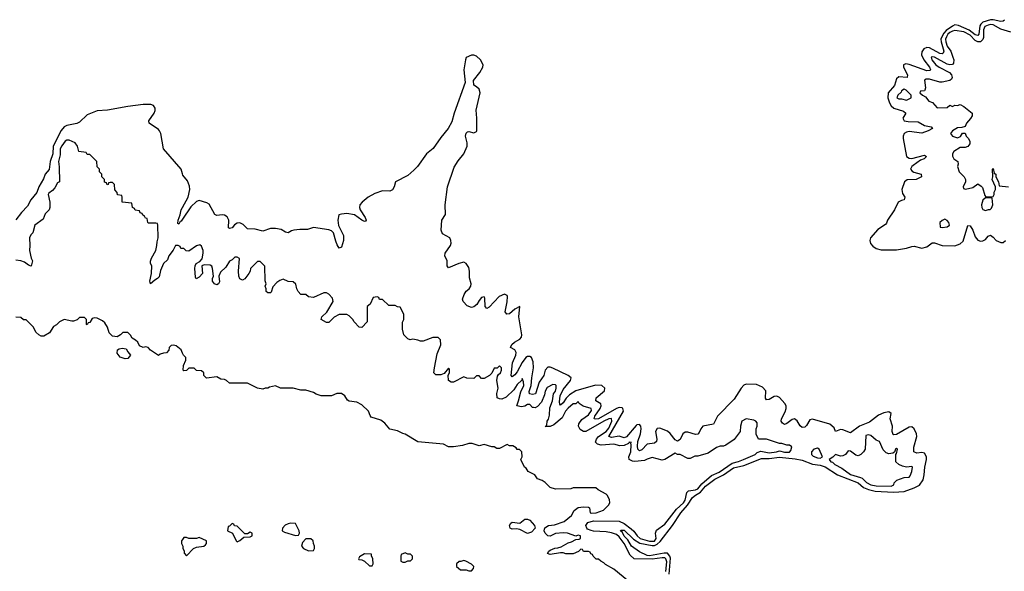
# Model space of a CAD drawing. Header units: inches. Extents: x 2710684 to 2828758, y 857022 to 965663.
# Tile 84 of 256: x 2728720 to 2736458, y 911011 to 915344. Entities that reach past the tile are written whole.
import ezdxf

# ---------------------------------------------------------------- set-up
doc = ezdxf.new("R2010")
doc.units = ezdxf.units.IN
doc.header["$MEASUREMENT"] = 0
doc.layers.add('C7921', color=7, linetype='Continuous')
doc.layers.add('C7931', color=7, linetype='Continuous')

msp = doc.modelspace()

# ---------------------------------------------------------------- linework, layer by layer
at = {"layer": 'C7921', "color": 4}
for points, elevation in [([(2730000, 914133.4), (2729989.5, 914170), (2729849.6, 914329.6), (2729828, 914450), (2729819.6, 914470), (2729810, 914482), (2729737.2, 914530), (2729735.1, 914550), (2729777.6, 914610), (2729785.6, 914630), (2729785.1, 914650), (2729772, 914670), (2729750, 914678.9), (2729690, 914677.3), (2729570, 914663.5), (2729410, 914634.6), (2729330, 914628.6), (2729250, 914597.4), (2729190, 914538), (2729170, 914529.4), (2729090, 914514), (2729070, 914502), (2729047, 914473), (2728982.3, 914350), (2728981.5, 914290), (2728958.9, 914230), (2728951.5, 914168.5), (2728920.5, 914130), (2728906.2, 914093.8), (2728870.4, 914030), (2728853.7, 913986.3), (2728807.7, 913930), (2728780.5, 913879.5), (2728734, 913830), (2728688.6, 913771.4)], 4), ([(2730000, 913546.6), (2729987.3, 913547.3), (2729982, 913562), (2729966, 913570), (2729944.7, 913570), (2729926, 913534), (2729892, 913490), (2729881, 913459), (2729851.3, 913430), (2729825.4, 913374.6), (2729814.8, 913325.2), (2729802, 913310), (2729781, 913299), (2729749, 913269), (2729742, 913290), (2729755.3, 913350), (2729758, 913410), (2729748.4, 913428.4), (2729748.4, 913448.4), (2729755.3, 913470), (2729788.7, 913530), (2729799, 913570), (2729800.2, 913599.8), (2729808, 913630), (2729806, 913730), (2729802, 913742), (2729790, 913746), (2729730, 913746), (2729726, 913750), (2729722, 913782), (2729710, 913786), (2729702, 913802), (2729688, 913808), (2729682, 913822), (2729667.3, 913827.3), (2729662, 913842), (2729627.3, 913847.3), (2729622, 913862), (2729606, 913870), (2729602, 913902), (2729526, 913910), (2729526, 913950), (2729522, 913962), (2729488.4, 913968.4), (2729487.3, 913987.3), (2729468.4, 914008.4), (2729466, 914050), (2729450, 914066), (2729430, 914066), (2729418, 914062), (2729414, 914050), (2729408, 914048), (2729402, 914062), (2729387.3, 914067.3), (2729386, 914090), (2729366, 914110), (2729366, 914130), (2729346, 914150), (2729346, 914170), (2729328.4, 914188.4), (2729326, 914230), (2729270, 914286), (2729250, 914286), (2729242, 914302), (2729186, 914310), (2729175.3, 914350), (2729156.5, 914376.5), (2729110, 914399), (2729090, 914399), (2729078, 914390), (2729050, 914354), (2729039.1, 914330), (2729037.1, 914282.9), (2729025.5, 914230), (2729030.9, 914189.1), (2729034, 914070), (2729018, 914062), (2728996.9, 914023.1), (2728978.8, 914001.2), (2728950, 913982), (2728944, 913970), (2728958, 913910), (2728958, 913870), (2728952, 913850), (2728921, 913819), (2728903.6, 913776.4), (2728838, 913730), (2728822, 913670), (2728806.4, 913653.6), (2728798, 913630), (2728801, 913570), (2728796, 913530), (2728811, 913470), (2728821, 913450), (2728810, 913408), (2728790, 913415.3), (2728758.4, 913438.4), (2728730, 913449.4), (2728690, 913454)], 8), ([(2730000, 913776), (2729990, 913760.9), (2729982, 913758), (2729970, 913739), (2729962, 913742), (2729965.1, 913770), (2729981.3, 913810), (2729989.8, 913850.2), (2730000, 913869.4)], 4), ([(2730000, 912725.5), (2729988, 912750), (2729950, 912782), (2729930, 912788), (2729910, 912786), (2729894, 912770), (2729891.6, 912748.4), (2729872.7, 912727.3), (2729850, 912726), (2729823.6, 912716.4), (2729810, 912706), (2729748.7, 912748.7), (2729730, 912768), (2729710, 912774), (2729690, 912768), (2729662, 912782), (2729648, 912810), (2729630, 912828), (2729603.1, 912843.1), (2729590, 912866), (2729570, 912886), (2729530, 912888), (2729511.3, 912868.7), (2729486, 912854), (2729450, 912859), (2729424.4, 912884.4), (2729410, 912928.7), (2729390, 912962), (2729370, 912979), (2729330, 912999), (2729310, 913002), (2729290, 912998), (2729270, 912966), (2729258, 912962), (2729250, 912946), (2729246, 912950), (2729246, 912990), (2729230, 913006), (2729190, 913006), (2729172.7, 912987.3), (2729143.6, 912976.4), (2729130, 912975.3), (2729070, 912988), (2729034, 912970), (2729010, 912946), (2728985.4, 912934.6), (2728955.3, 912884.7), (2728910, 912858), (2728890, 912858), (2728870, 912868), (2728848, 912890), (2728828.4, 912928.4), (2728770, 912986), (2728750, 912986), (2728730, 913006), (2728688.4, 913008.4)], 12), ([(2730000, 911262.4), (2729992, 911250), (2729992, 911230), (2730000, 911214)], 16)]:
    msp.add_lwpolyline(points, dxfattribs=dict(at, elevation=elevation))
at = {"layer": 'C7921', "color": 4, "elevation": 12}
msp.add_lwpolyline([(2729550, 912681.2), (2729510, 912694), (2729485.6, 912725.6), (2729488.7, 912750), (2729500.9, 912759.1), (2729524.7, 912764.7), (2729558, 912758), (2729570, 912734), (2729592, 912710), (2729570, 912684)], close=True, dxfattribs=at)
at = {"layer": 'C7931', "color": 4}
for points, elevation in [([(2736460, 915340), (2736450, 915332.6), (2736430, 915330.8), (2736370, 915344), (2736350, 915343.4), (2736290, 915323.5), (2736273.6, 915310), (2736264.7, 915295.3), (2736257.6, 915230), (2736250, 915219.7), (2736230, 915224.8), (2736182.3, 915262.3), (2736099, 915299), (2736070, 915302.4), (2736050, 915293.1), (2736001.9, 915258.1), (2735982.8, 915237.2), (2735966.5, 915210), (2735960.2, 915190), (2735961.4, 915170), (2735983.9, 915096.1), (2735978.6, 915081.4), (2735970, 915076.3), (2735950, 915079.8), (2735870, 915122.8), (2735850, 915124.8), (2735824.6, 915115.4), (2735808.7, 915091.3), (2735807.9, 915067.9), (2735826, 915030), (2735868.8, 914970), (2735878, 914950), (2735875.1, 914944.9), (2735850, 914941.7), (2735710, 914992.8), (2735683.9, 914996.1), (2735666.7, 914990), (2735666.5, 914970), (2735698, 914910), (2735694, 914890), (2735630, 914894.2), (2735610, 914879.6), (2735594, 914826), (2735546.2, 914770), (2735542.2, 914730), (2735555.5, 914690), (2735568.2, 914668.2), (2735590, 914650.2), (2735664.4, 914624.4), (2735682.8, 914610), (2735660.5, 914570), (2735670.8, 914550), (2735703.2, 914543.2), (2735781.7, 914541.7), (2735830, 914513.7), (2735882.8, 914502.8), (2735894.8, 914490), (2735859.1, 914470), (2735810, 914452.3), (2735710, 914465.6), (2735690, 914461.5), (2735670, 914449.3), (2735662.7, 914430), (2735664, 914410), (2735690.4, 914270), (2735710, 914256), (2735730, 914254.3), (2735830, 914280.5), (2735846.8, 914270), (2735826.8, 914250), (2735800.5, 914239.5), (2735740.9, 914199.1), (2735730.4, 914190), (2735720.4, 914170), (2735733.1, 914153.1), (2735745.8, 914145.8), (2735804.7, 914130), (2735806, 914110), (2735764.7, 914090), (2735694.5, 914085.5), (2735672.2, 914070), (2735651.7, 914010), (2735658, 913978), (2735676, 913950), (2735672, 913930), (2735650, 913924.2), (2735624.4, 913910), (2735593.7, 913850), (2735539.5, 913770), (2735533.1, 913746.9), (2735524.8, 913735.2), (2735463.6, 913696.4), (2735406.3, 913630), (2735401.7, 913610), (2735407.1, 913587.1), (2735424.1, 913564.1), (2735450, 913545.7), (2735490, 913535.6), (2735610, 913536.9), (2735690, 913549.2), (2735730, 913563.6), (2735750, 913564.9), (2735810.2, 913550.2), (2735850, 913559.6), (2735890, 913590.4), (2735910, 913590.3), (2735970, 913569.2), (2736070, 913567.9), (2736110, 913582.3), (2736134.4, 913605.6), (2736170, 913726.8), (2736190, 913724.9), (2736210.2, 913690.2), (2736230, 913639.3), (2736250, 913613.1), (2736270, 913604.7), (2736290, 913606.7), (2736310, 913618.7), (2736330, 913643.8), (2736350, 913650.5), (2736370, 913637.1), (2736392.7, 913610), (2736430, 913593.1), (2736450, 913594), (2736467.6, 913610)], 4), ([(2736510, 915246), (2736430, 915269.4), (2736370, 915303.6), (2736350, 915306.3), (2736330, 915302), (2736304.2, 915290), (2736295.2, 915264.8), (2736294.9, 915205.1), (2736290, 915189.3), (2736270, 915171.3), (2736250, 915171.1), (2736230, 915180.5), (2736190, 915222.7), (2736139.3, 915250), (2736070, 915259.1), (2736050, 915254), (2736030, 915242.3), (2736014.9, 915230), (2736002.4, 915210), (2735996, 915190), (2735997.4, 915170), (2736010, 915136.3), (2736036.5, 915096.5), (2736054.4, 915050), (2736061.6, 915030), (2736058, 915002), (2736050, 914993.2), (2736030.7, 914989.3), (2736010, 914994.5), (2735910, 915049), (2735890, 915053.2), (2735882, 915050), (2735887.3, 915030), (2735918.8, 914990), (2735946.8, 914970), (2736028.2, 914928.2), (2736042.8, 914910), (2736046.8, 914890), (2736042.8, 914877.2), (2736030, 914866), (2735970, 914854.5), (2735950, 914854.5), (2735870, 914877), (2735843.5, 914876.5), (2735831.6, 914868.4), (2735838, 914810), (2735834, 914790), (2735830, 914786), (2735798, 914782), (2735794, 914770), (2735814, 914750), (2735838, 914738), (2735865.4, 914705.4), (2735892.7, 914692.7), (2735930, 914652), (2736010, 914654), (2736030, 914672), (2736050, 914662), (2736070, 914672), (2736090, 914671.3), (2736110, 914678), (2736141, 914661), (2736204.7, 914610), (2736206, 914590), (2736192.8, 914567.2), (2736161, 914530), (2736150, 914506), (2736123.6, 914496.4), (2736090, 914494), (2736052, 914470), (2736034, 914450), (2736052, 914430), (2736090, 914416), (2736112.9, 914427.1), (2736130, 914454), (2736150, 914454), (2736158, 914430), (2736173.7, 914413.7), (2736186, 914390), (2736186, 914370), (2736170, 914349), (2736150, 914339), (2736110, 914341.2), (2736061, 914310), (2736051, 914290), (2736051.1, 914271.1), (2736062, 914250), (2736092, 914230), (2736096, 914210), (2736091, 914190), (2736102, 914150), (2736142, 914110), (2736154, 914090), (2736152, 914070), (2736134, 914030), (2736138, 914018), (2736154, 914014), (2736210, 914026), (2736250, 914054), (2736276.9, 914036.9), (2736285.4, 914025.4), (2736303.6, 913963.6), (2736312.7, 913952.7), (2736370, 913954), (2736378, 913970), (2736378, 913990), (2736388.7, 914010), (2736388.7, 914030), (2736362, 914090), (2736368, 914110), (2736366, 914170), (2736370, 914174), (2736378, 914138), (2736392, 914130), (2736392, 914110), (2736412, 914070), (2736418, 914038), (2736490, 914032)], 8), ([(2733825, 910990), (2733834.1, 911114.1), (2733830.5, 911130.5), (2733810, 911152.7), (2733785.7, 911154.3), (2733670, 911133.6), (2733650, 911136.4), (2733590, 911164), (2733529.2, 911209.2), (2733498.4, 911258.4), (2733470, 911287.8), (2733456.9, 911316.9), (2733442.7, 911330), (2733444.5, 911335.5), (2733470, 911333.7), (2733542.6, 911262.6), (2733593, 911233), (2733690, 911213.2), (2733710, 911215), (2733730, 911223.5), (2733754.6, 911245.4), (2733849.8, 911370), (2733914.5, 911470), (2733967, 911530), (2734007.9, 911592.1), (2734029.9, 911610.1), (2734070, 911632.2), (2734110, 911680.7), (2734184, 911736), (2734251.1, 911768.9), (2734330, 911822.9), (2734410, 911842.7), (2734550, 911898), (2734610, 911897.8), (2734690, 911907.7), (2734814, 911894), (2734870, 911883.2), (2734950, 911852.1), (2735010, 911845.8), (2735050, 911833), (2735146.7, 911770), (2735310, 911705.2), (2735352, 911670), (2735390, 911652.9), (2735441.7, 911641.7), (2735587.2, 911632.8), (2735670, 911638.9), (2735750, 911665.8), (2735792, 911688), (2735819.3, 911730), (2735828.5, 911770), (2735832.1, 911830), (2735847.4, 911890), (2735847.1, 911910), (2735830, 911938.7), (2735810, 911944.4), (2735770, 911940.5), (2735747.3, 911950), (2735746.7, 911986.7), (2735769.7, 912070), (2735768.3, 912090), (2735750, 912129.5), (2735730, 912147.3), (2735710, 912143.6), (2735610, 912085.1), (2735590, 912082), (2735585.4, 912085.4), (2735576.9, 912110), (2735578.3, 912150), (2735559.7, 912210), (2735569.4, 912250), (2735550, 912265.1), (2735510, 912257.3), (2735470, 912237.3), (2735397.7, 912182.3), (2735320.5, 912150), (2735250, 912098), (2735190, 912122), (2735170, 912125.2), (2735130, 912108.7), (2735119.5, 912139.5), (2735086.5, 912166.5), (2734950, 912205.1), (2734930, 912201.2), (2734903.1, 912156.9), (2734890, 912143.7), (2734870, 912140.9), (2734853, 912153), (2734830, 912192.3), (2734810, 912209.6), (2734790, 912202.4), (2734750, 912171.6), (2734730, 912163.7), (2734713.8, 912173.8), (2734705.1, 912190), (2734708, 912210), (2734736.3, 912263.7), (2734742.8, 912290), (2734742.4, 912310), (2734732.4, 912330), (2734690, 912375.8), (2734670, 912387.3), (2734650, 912385.1), (2734610, 912361.3), (2734590, 912358), (2734580.7, 912370), (2734584.8, 912430), (2734558.1, 912458.1), (2734510, 912478.2), (2734430, 912480.5), (2734410, 912473), (2734388.9, 912450), (2734336.1, 912363.9), (2734202.6, 912230), (2734172.3, 912167.7), (2734089.3, 912150.7), (2734072.2, 912130), (2734059.6, 912100.4), (2734050.3, 912089.7), (2734030, 912086), (2733970, 912105.3), (2733950, 912103.9), (2733931.8, 912090), (2733910, 912047.3), (2733890, 912034.3), (2733870, 912043.5), (2733832.4, 912092.4), (2733810, 912110.9), (2733750, 912135.8), (2733730, 912133), (2733716.5, 912110), (2733726.7, 912050), (2733724.9, 912030), (2733710, 912017.4), (2733650, 912010.9), (2733610, 911965.6), (2733590, 911957), (2733578.4, 911970), (2733573.9, 911993.9), (2733578, 912030), (2733597.7, 912090), (2733603.8, 912130), (2733601, 912150), (2733590, 912163.5), (2733570, 912161.1), (2733564.1, 912155.9), (2733490, 912067.3), (2733470, 912059.6), (2733430, 912074), (2733370, 912062.6), (2733349.7, 912069.7), (2733464.4, 912270), (2733460.5, 912290), (2733454.7, 912294.7), (2733430, 912297.2), (2733410, 912289.8), (2733270, 912209.8), (2733245.4, 912205.4), (2733234, 912210), (2733240.5, 912230), (2733281, 912290), (2733289.6, 912310), (2733287.2, 912327.2), (2733246.6, 912350), (2733250, 912372.7), (2733315.8, 912430), (2733317.4, 912450), (2733296.2, 912470), (2733245.8, 912474.2), (2733090, 912429.8), (2733041.3, 912398.7), (2733013.8, 912370), (2732990, 912334.5), (2732970, 912317.2), (2732963.9, 912323.9), (2732961.4, 912341.5), (2732966.6, 912390), (2732990, 912438.7), (2733049.7, 912510), (2733055.1, 912530), (2733029.6, 912550), (2732910, 912607.7), (2732890, 912614.8), (2732870, 912614.5), (2732850, 912592), (2732838.5, 912550), (2732802.4, 912497.6), (2732773.6, 912406.4), (2732750, 912399.6), (2732725.9, 912405.9), (2732724.9, 912424.9), (2732739.3, 912470), (2732743.7, 912530), (2732758, 912610), (2732755.8, 912655.8), (2732741.1, 912690), (2732730, 912699.2), (2732710, 912698.7), (2732698.9, 912690), (2732668.8, 912651.2), (2732630, 912578.7), (2732610, 912553.6), (2732590, 912539.3), (2732582, 912550), (2732591.9, 912650), (2732618.4, 912710), (2732622.7, 912730), (2732611.7, 912751.7), (2732578, 912770), (2732586.8, 912793.2), (2732609, 912811), (2732650, 912833.4), (2732662.7, 912850), (2732665.8, 912870), (2732641.6, 913010), (2732651.5, 913091.5), (2732611, 913070), (2732570, 913033.2), (2732548, 913030), (2732534, 913050), (2732551.3, 913128.7), (2732553.6, 913170), (2732550, 913177.2), (2732530, 913189.3), (2732488.9, 913171.1), (2732410, 913085.2), (2732390, 913075.3), (2732379, 913090), (2732376.5, 913156.5), (2732370, 913168), (2732350, 913161.2), (2732330, 913137.2), (2732313.3, 913106.7), (2732290, 913089.5), (2732270, 913084.5), (2732236.6, 913096.6), (2732205.2, 913130), (2732200.9, 913150), (2732213.8, 913186.2), (2732230, 913211), (2732252.3, 913230), (2732265.2, 913250), (2732269.2, 913270), (2732256, 913316), (2732255.1, 913370), (2732250, 913398), (2732230, 913428.7), (2732210, 913439), (2732170, 913429.4), (2732090, 913395.3), (2732079, 913410), (2732079, 913450), (2732062, 913490), (2732064, 913510), (2732104.5, 913570), (2732109.6, 913590), (2732109.4, 913610), (2732101.2, 913630), (2732042.5, 913662.5), (2732032.7, 913690), (2732037.2, 913770), (2732066.3, 913813.7), (2732064.7, 913890), (2732081.7, 914030), (2732134.5, 914185.5), (2732165.3, 914234.7), (2732210, 914290.6), (2732237, 914350), (2732237, 914377), (2732224, 914430), (2732230, 914454), (2732238, 914462), (2732250, 914464.7), (2732290, 914456), (2732310, 914464.7), (2732312.3, 914470), (2732313.6, 914570), (2732306.6, 914633.4), (2732339, 914770), (2732330, 914798), (2732310, 914818), (2732288, 914830), (2732287.3, 914867.3), (2732337.2, 914930), (2732359.3, 914970), (2732361.2, 914990), (2732342, 915030), (2732310, 915058), (2732290, 915066), (2732270, 915066), (2732230, 915048), (2732222.8, 915030), (2732210.6, 914950), (2732221, 914850), (2732135.6, 914610), (2732117.2, 914542.8), (2732086.7, 914490), (2732030, 914419.6), (2731970, 914333), (2731916.4, 914290), (2731845.2, 914190), (2731818, 914162), (2731770, 914121.1), (2731672.7, 914070), (2731662.6, 914030), (2731650, 914007), (2731630, 913996.9), (2731570, 913999.2), (2731510, 913979.2), (2731459.3, 913950), (2731410.5, 913910), (2731393, 913890), (2731390.5, 913870), (2731396.3, 913850), (2731434.8, 913790), (2731442, 913770), (2731438, 913762), (2731430, 913758), (2731410, 913769), (2731350, 913812.3), (2731290, 913820.9), (2731250, 913817.6), (2731227.7, 913810), (2731220.4, 913770), (2731226.7, 913726.7), (2731266, 913650), (2731264.7, 913610), (2731250, 913558), (2731231.6, 913548.4), (2731214.6, 913574.6), (2731203.2, 913603.2), (2731185.1, 913670), (2731170, 913685.1), (2731150, 913694.3), (2731030, 913711.8), (2730983, 913697), (2730922.8, 913697.2), (2730874, 913690), (2730855.3, 913684.7), (2730830, 913668.7), (2730810, 913675.3), (2730775.8, 913695.8), (2730730, 913703.6), (2730690, 913703.7), (2730630, 913682.7), (2730570, 913698.4), (2730510, 913700.9), (2730476, 913736), (2730450, 913747.6), (2730430, 913745.1), (2730408.4, 913731.6), (2730390, 913709), (2730370, 913704), (2730362, 913710), (2730362.4, 913770), (2730350, 913796.2), (2730330, 913807.8), (2730310, 913811.6), (2730270, 913806.6), (2730254.2, 913814.2), (2730210, 913895.1), (2730190, 913906), (2730130, 913922.7), (2730110, 913916.2), (2730065.3, 913874.7), (2730000, 913776)], 4), ([(2730000, 913869.4), (2730043, 913950), (2730056.4, 914010), (2730055.6, 914035.6), (2730037.7, 914077.7), (2730003, 914123), (2730000, 914133.4)], 4), ([(2733799.1, 911010), (2733804.7, 911084.7), (2733798.3, 911110), (2733790, 911117.3), (2733770, 911118.4), (2733690, 911107.3), (2733549.6, 911109.6), (2733518, 911138), (2733469.7, 911230), (2733430, 911282.6), (2733410, 911299.8), (2733370, 911314.4), (2733330, 911320.8), (2733230, 911326.8), (2733211.5, 911331.5), (2733183.2, 911343.2), (2733175.8, 911350), (2733168.3, 911370), (2733185.8, 911394.2), (2733230, 911408.2), (2733430, 911405.2), (2733470, 911387.6), (2733525.5, 911345.4), (2733545.9, 911325.9), (2733571.8, 911290), (2733596.4, 911270), (2733670, 911247.8), (2733710, 911249.3), (2733722, 911270), (2733717, 911310), (2733725.6, 911334.4), (2733790, 911382.8), (2733880.4, 911499.6), (2733936.3, 911550), (2733950, 911571.3), (2733964, 911630), (2733976, 911644), (2734030, 911652.2), (2734050, 911660.3), (2734081.5, 911698.5), (2734157.4, 911762.6), (2734217, 911790), (2734318.5, 911861.5), (2734370, 911874), (2734408.7, 911890), (2734499, 911930), (2734516.2, 911943.8), (2734544.7, 911955.3), (2734610, 911943), (2734668, 911950), (2734690, 911958), (2734730, 911946.4), (2734770, 911948), (2734780.2, 911959.8), (2734788, 911990), (2734770, 912002), (2734750, 912002), (2734710, 912014), (2734690, 912015.3), (2734590, 912048.7), (2734526, 912050), (2734508.7, 912088.7), (2734508.7, 912130), (2734515.3, 912150), (2734516.4, 912176.4), (2734506, 912190), (2734490, 912198), (2734430, 912208), (2734394, 912190), (2734384.7, 912150), (2734382, 912110), (2734334.4, 912045.6), (2734270, 912002), (2734250, 911995.3), (2734225.4, 911994.6), (2734196.9, 911983.1), (2734130, 911939), (2734050, 911915.3), (2734025.4, 911914.6), (2733990, 911898), (2733970, 911898), (2733910, 911928), (2733888.9, 911928.9), (2733870, 911938), (2733790.7, 911889.3), (2733770, 911884), (2733690, 911904), (2733650, 911893.2), (2733630, 911882.7), (2733554.2, 911874.2), (2733536.2, 911876.2), (2733509.6, 911889.6), (2733506.6, 911910), (2733523, 911950), (2733525.6, 912005.6), (2733522, 912018), (2733526, 912026), (2733518, 912022), (2733510, 912025.2), (2733503.9, 912016.1), (2733470, 911998.7), (2733435.9, 911995.9), (2733389.4, 912009.4), (2733290, 912001.6), (2733262, 912010), (2733245.6, 912025.6), (2733252, 912050), (2733269.4, 912070), (2733329.6, 912110), (2733350, 912135.5), (2733372.8, 912190), (2733372, 912212), (2733350, 912209.4), (2733310.7, 912190), (2733170, 912109.4), (2733149.6, 912109.6), (2733125.8, 912125.8), (2733112.7, 912150), (2733114, 912170), (2733137.5, 912202.5), (2733190, 912241.6), (2733213.8, 912273.8), (2733211, 912291), (2733149.2, 912309.2), (2733118, 912330), (2733110, 912346), (2733090, 912328), (2733070, 912328), (2733030, 912293.2), (2733008.2, 912270), (2732983.7, 912216.3), (2732917.5, 912162.5), (2732890, 912149), (2732849.2, 912149.2), (2732862, 912158), (2732865.2, 912190), (2732874.5, 912205.5), (2732882.5, 912237.5), (2732885.8, 912294.2), (2732906, 912350), (2732914.8, 912405.2), (2732930, 912426), (2732937.2, 912450), (2732935.3, 912470), (2732930, 912475.3), (2732910, 912478), (2732865.4, 912454.6), (2732850, 912426), (2732843.4, 912396.6), (2732819.5, 912340.5), (2732790, 912306), (2732770, 912296), (2732757.2, 912297.2), (2732750, 912299), (2732730, 912321.2), (2732721.2, 912321.2), (2732710, 912320.9), (2732690.4, 912309.6), (2732662.7, 912302.7), (2732626, 912310), (2732640.9, 912350), (2732658, 912422), (2732681.2, 912470), (2732680.4, 912500.4), (2732670, 912526), (2732666.4, 912513.6), (2732630, 912479), (2732602.4, 912437.6), (2732542, 912378), (2732510, 912362.7), (2732490, 912365.2), (2732473.6, 912373.6), (2732469.1, 912409.1), (2732480.9, 912450), (2732469, 912511), (2732475.3, 912544.7), (2732482, 912558), (2732498, 912570), (2732506, 912590), (2732506, 912610), (2732490, 912626), (2732472.7, 912607.3), (2732450, 912606), (2732431.1, 912568.9), (2732410.9, 912549.1), (2732370, 912526), (2732350, 912526), (2732330, 912546), (2732310, 912546), (2732290, 912526), (2732232.7, 912527.3), (2732210, 912538), (2732130, 912498), (2732110, 912498), (2732088.7, 912510), (2732088, 912552), (2732098, 912570), (2732098, 912598), (2732090, 912606), (2732056, 912564), (2732030, 912554), (2731990, 912555.3), (2731975.3, 912570), (2731979.3, 912610), (2732000.9, 912719.1), (2732028.7, 912790), (2732028, 912830), (2732010, 912848), (2731967.3, 912847.3), (2731890, 912818), (2731870, 912818), (2731850, 912828), (2731810, 912835.3), (2731788.9, 912828.9), (2731770, 912838), (2731738, 912870), (2731727.3, 912912.7), (2731727.3, 912967.3), (2731738, 912990), (2731738, 913030), (2731710, 913086), (2731688.4, 913088.4), (2731670, 913098), (2731620.4, 913100.4), (2731570, 913146), (2731547.3, 913147.3), (2731542, 913162), (2731530, 913166), (2731498, 913162), (2731474, 913110), (2731452, 913090), (2731452, 912970), (2731410, 912926), (2731388.9, 912928.9), (2731348, 912970), (2731338, 912990), (2731310, 913018), (2731290, 913028.7), (2731230, 913028), (2731191.6, 913008.4), (2731150, 912966), (2731130, 912966), (2731088.7, 912990), (2731095.3, 913010), (2731132.5, 913047.5), (2731184, 913130), (2731178, 913158), (2731150, 913188.7), (2731130, 913198), (2731110, 913198), (2731030, 913162), (2730988.4, 913168.4), (2730970, 913186), (2730930, 913186), (2730908.4, 913208.4), (2730898, 913230), (2730890, 913266), (2730870, 913286), (2730830, 913288), (2730790, 913306), (2730763.6, 913296.4), (2730739.6, 913280.4), (2730710, 913246), (2730696.9, 913203.1), (2730690, 913198), (2730670, 913198), (2730658, 913210), (2730658, 913230), (2730648.7, 913250), (2730658, 913270), (2730648.4, 913291.6), (2730647.3, 913407.3), (2730610, 913446), (2730590, 913446), (2730534, 913390), (2730532, 913370), (2730522, 913350), (2730490, 913308), (2730470, 913298), (2730450, 913308), (2730442, 913330), (2730439, 913370), (2730447.3, 913467.3), (2730430, 913478), (2730410, 913478), (2730390, 913458), (2730370, 913448), (2730339.8, 913400.2), (2730298, 913362), (2730284.7, 913330), (2730290, 913286), (2730282, 913270), (2730270, 913262), (2730250, 913268.7), (2730235.3, 913290), (2730235.3, 913310), (2730242, 913330), (2730235.3, 913390), (2730228.9, 913408.9), (2730217.2, 913417.2), (2730170, 913419), (2730152, 913410), (2730156, 913350), (2730130, 913322), (2730107.3, 913307.3), (2730102, 913322), (2730095.3, 913390), (2730098, 913410), (2730108, 913430), (2730135.3, 913444.7), (2730153.2, 913466.8), (2730162, 913510), (2730162, 913530), (2730150, 913566), (2730135.3, 913575.3), (2730110, 913568.7), (2730050, 913526), (2730028.4, 913528.4), (2730010, 913546), (2730000, 913546.6)], 8), ([(2733506, 910930), (2733388.9, 911028.9), (2733324.7, 911064.7), (2733310, 911078), (2733286, 911090), (2733270, 911106), (2733250, 911106), (2733226, 911130), (2733222, 911142), (2733207.3, 911147.3), (2733202, 911162), (2733190, 911166), (2733150, 911166), (2733142, 911182), (2733130, 911186), (2733112.7, 911167.3), (2733070, 911148), (2733011.1, 911148.9), (2732990, 911155.3), (2732970, 911155.3), (2732890, 911142), (2732868, 911150), (2732878, 911170), (2732890, 911178), (2732926.8, 911193.2), (2732950, 911194.8), (2732976.5, 911203.5), (2733030, 911234.8), (2733057.2, 911242.8), (2733090, 911262), (2733116.4, 911263.6), (2733126, 911270), (2733126, 911290), (2733110, 911295.3), (2733090, 911286), (2733026, 911310), (2732990, 911313.2), (2732930.6, 911309.4), (2732890, 911286.6), (2732870, 911289.3), (2732849.6, 911309.6), (2732840.9, 911330), (2732848, 911352), (2732875.3, 911370), (2732922.9, 911377.1), (2732998.7, 911401.3), (2733055.3, 911450), (2733078, 911490), (2733110, 911512), (2733150, 911518), (2733190, 911516), (2733198, 911510), (2733202, 911470), (2733210, 911466.8), (2733250, 911471), (2733308.9, 911491.1), (2733348, 911530), (2733358, 911550), (2733356.4, 911576.4), (2733338, 911610), (2733330, 911618), (2733266, 911650), (2733247.3, 911667.3), (2733110, 911668), (2733070, 911666), (2733050, 911658), (2732930, 911655.3), (2732889.2, 911669.2), (2732850, 911709), (2732824.7, 911724.7), (2732790, 911738), (2732768.4, 911768.4), (2732716.4, 911796.4), (2732700.4, 911820.4), (2732686, 911830), (2732658, 911890), (2732668, 911910), (2732666, 911950), (2732647.3, 911967.3), (2732630, 911968), (2732620.4, 911980.4), (2732596.4, 911996.4), (2732570, 911998), (2732550, 912006), (2732490, 911975.3), (2732470, 911975.3), (2732450, 911988), (2732430, 911988.7), (2732370, 912008), (2732330, 911998), (2732274.6, 912014.6), (2732250, 912015.3), (2732199.8, 912000.2), (2732128.9, 911988.9), (2732090, 911988.7), (2732050, 912008.7), (2731850, 912029), (2731750, 912089), (2731730, 912094), (2731690, 912114), (2731630, 912128.7), (2731590, 912174), (2731557.5, 912197.5), (2731483.1, 912223.1), (2731474.6, 912234.6), (2731462, 912270), (2731410, 912319), (2731370, 912339), (2731310, 912348), (2731295.3, 912355.3), (2731275.3, 912390), (2731250, 912408.7), (2731211.6, 912408.4), (2731170, 912388.7), (2731090, 912388.7), (2731050, 912402), (2731030, 912415.3), (2730970, 912435.3), (2730930, 912435.3), (2730870, 912448.7), (2730770, 912448.7), (2730730, 912468), (2730682.8, 912457.2), (2730670, 912448.7), (2730650, 912448.7), (2730630, 912442), (2730588.9, 912448.9), (2730510, 912488), (2730368.4, 912488.4), (2730346, 912510), (2730330, 912518), (2730300.4, 912520.4), (2730270, 912538), (2730188.4, 912528.4), (2730166, 912550), (2730166, 912570), (2730150, 912586), (2730108.4, 912588.4), (2730090, 912606), (2730050, 912606), (2730030, 912588), (2730010, 912586), (2730006, 912590), (2730007.3, 912627.3), (2730026, 912670), (2730026, 912690), (2730008.4, 912708.4), (2730000, 912725.5)], 12), ([(2730000, 911214), (2730002, 911210), (2730002, 911190), (2730011.6, 911171.6), (2730012.7, 911152.7), (2730030, 911134), (2730086, 911190), (2730110, 911202), (2730166, 911210), (2730180.4, 911219.6), (2730188, 911230), (2730188, 911250), (2730130, 911278), (2730110, 911268), (2730050, 911268), (2730030, 911278), (2730010, 911278), (2730000, 911262.4)], 16)]:
    msp.add_lwpolyline(points, dxfattribs=dict(at, elevation=elevation))
for points, elevation in [([(2735670, 914798), (2735650, 914786), (2735646.4, 914773.6), (2735622, 914750), (2735614, 914730), (2735630, 914722), (2735650, 914722), (2735690, 914712), (2735710, 914722), (2735726, 914730), (2735726, 914750), (2735686, 914790)], 8), ([(2736350, 913946), (2736310, 913946), (2736290, 913926), (2736278, 913890), (2736281, 913870), (2736290, 913852), (2736310, 913844.7), (2736332.7, 913852.7), (2736347.3, 913852.7), (2736356.4, 913863.6), (2736368, 913890), (2736362, 913942)], 8), ([(2735990, 913778), (2735970, 913768), (2735952, 913750), (2735954, 913714), (2735970, 913712), (2736010, 913718), (2736028, 913730), (2736022, 913750), (2736010, 913768)], 8), ([(2735390, 912084), (2735370, 912078), (2735364.7, 911970), (2735352, 911950), (2735330, 911928.7), (2735310, 911919), (2735290, 911924), (2735250, 911955.3), (2735230, 911958), (2735210, 911928), (2735190, 911918), (2735170, 911915.3), (2735130, 911928), (2735111.1, 911908.9), (2735082, 911890), (2735094, 911870), (2735107.3, 911867.3), (2735124.7, 911850), (2735181, 911821), (2735250, 911770.8), (2735328.9, 911748.9), (2735342, 911742), (2735374.8, 911710), (2735410, 911690.6), (2735450, 911682), (2735570, 911680.7), (2735588.7, 911690), (2735593.2, 911706.8), (2735612.7, 911727.3), (2735670, 911746.8), (2735710, 911752), (2735719, 911761), (2735730, 911794), (2735735.3, 911830), (2735730, 911835.3), (2735688.9, 911828.9), (2735656.5, 911836.5), (2735629.1, 911849.1), (2735606, 911870), (2735606, 911934), (2735610, 911934), (2735618, 911970), (2735610, 911975.3), (2735602, 911970), (2735594, 911946), (2735582, 911938), (2735550, 911934), (2735530, 911942), (2735504.7, 911964.7), (2735478, 912030), (2735450, 912042), (2735410, 912079)], 8), ([(2734990, 911977.2), (2734962, 911970), (2734942, 911950), (2734942, 911930), (2734956, 911916), (2734990, 911902.8), (2735010, 911901), (2735028, 911910), (2735002, 911970)], 8), ([(2730390, 911386), (2730370, 911366), (2730358, 911362), (2730354, 911330), (2730391.1, 911311.1), (2730422, 911250), (2730430, 911242), (2730450, 911252), (2730480.4, 911279.6), (2730530, 911282), (2730546, 911290), (2730546, 911310), (2730530, 911318), (2730510, 911306), (2730490, 911306), (2730430, 911366), (2730408.4, 911368.4), (2730402, 911382)], 16), ([(2730850, 911388.7), (2730830, 911384), (2730806.4, 911373.6), (2730784.7, 911350), (2730782, 911330), (2730799.8, 911319.8), (2730888.4, 911291.6), (2730910, 911294), (2730918, 911310), (2730915.3, 911330), (2730888, 911388)], 16), ([(2732710, 911308.7), (2732650, 911339), (2732624.7, 911344.7), (2732590, 911342.7), (2732575.3, 911350), (2732569.2, 911370), (2732579, 911390), (2732590, 911397.3), (2732650, 911390.5), (2732690, 911421.3), (2732710, 911422), (2732730, 911412.4), (2732765.5, 911370), (2732771.1, 911348.9), (2732741, 911319)], 12), ([(2731007.3, 911267.3), (2730970, 911266), (2730943.6, 911236.4), (2730934, 911210), (2730951.6, 911191.6), (2730990, 911172), (2731030, 911174), (2731038, 911190), (2731038, 911210), (2731028.4, 911228.4), (2731026, 911250)], 16), ([(2731430, 911148), (2731390, 911126), (2731382, 911110), (2731384.7, 911104.7), (2731410, 911102), (2731430, 911092), (2731470, 911054), (2731490, 911054), (2731498, 911070), (2731495.3, 911110), (2731486, 911134), (2731486, 911146)], 16), ([(2731750, 911155.3), (2731718, 911142), (2731714, 911130), (2731714, 911090), (2731730, 911082), (2731750, 911082), (2731770, 911094), (2731790, 911094), (2731806, 911110), (2731806, 911130), (2731790, 911146), (2731770, 911146)], 16), ([(2732210, 911095.3), (2732187.3, 911087.3), (2732172.7, 911087.3), (2732154, 911070), (2732154, 911050), (2732183.6, 911023.6), (2732230, 911022), (2732250, 911014), (2732270, 911014), (2732287.3, 911032.7), (2732288, 911050), (2732270, 911068), (2732226, 911090)], 16)]:
    msp.add_lwpolyline(points, close=True, dxfattribs=dict(at, elevation=elevation))

doc.saveas('drawing.dxf')
